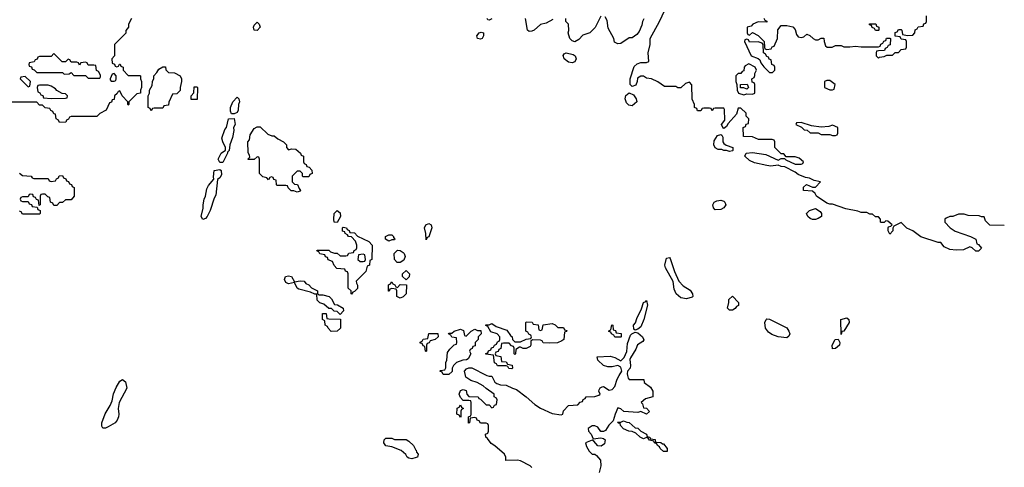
# Model space of a CAD drawing. Header units: inches. Extents: x 2710751 to 2829008, y 857003 to 965602.
# Tile 140 of 256: x 2737231 to 2744110, y 919359 to 922482. Entities that reach past the tile are written whole.
import ezdxf

# ---------------------------------------------------------------- set-up
doc = ezdxf.new("R2010")
doc.units = ezdxf.units.IN
doc.header["$MEASUREMENT"] = 0
for name, color, linetype in [('C7931', 7, 'Continuous'), ('C7932', 7, 'Continuous'), ('C7941', 7, 'Continuous'), ('C7942', 7, 'Continuous')]:
    doc.layers.add(name, color=color, linetype=linetype)

msp = doc.modelspace()

# ---------------------------------------------------------------- linework, layer by layer
at = {"layer": 'C7931', "color": 2, "elevation": 14}
msp.add_lwpolyline([(2737830, 919631.5), (2737812.1, 919632.1), (2737805.1, 919645.1), (2737806, 919670), (2737827.2, 919732.8), (2737863.6, 919790), (2737877.4, 919822.6), (2737887.5, 919872.5), (2737904.4, 919915.6), (2737930, 919959.1), (2737950, 919971.3), (2737970, 919954.8), (2737978.4, 919910), (2737925.5, 919810), (2737918, 919770), (2737924.4, 919730), (2737922.4, 919710), (2737913.1, 919686.9), (2737899.1, 919670), (2737850, 919641)], close=True, dxfattribs=at)
msp.add_lwpolyline([(2740000, 919426.5), (2739970, 919419), (2739950, 919422), (2739938, 919430), (2739929, 919449), (2739897.2, 919477.2), (2739830, 919502), (2739789.4, 919509.4), (2739775.3, 919530), (2739778, 919550), (2739790, 919562), (2739830, 919562), (2739850, 919552), (2739930, 919552), (2739950, 919542), (2739982, 919510), (2739999.6, 919479.6), (2740000, 919478)], dxfattribs=at)
at = {"layer": 'C7932', "color": 2, "elevation": 14}
for points in [[(2738012, 922490), (2737992, 922450), (2737992, 922430), (2737972.7, 922407.3), (2737971.6, 922388.4), (2737894, 922310), (2737894, 922230), (2737874, 922210), (2737878, 922178), (2737892.7, 922172.7), (2737898, 922158), (2737910, 922154), (2737922, 922158), (2737927.3, 922172.7), (2737932.7, 922172.7), (2737938, 922158), (2737954, 922150), (2737954, 922130), (2737990, 922094), (2738070, 922094), (2738074, 922090), (2738074, 922070), (2738082, 922050), (2738082, 922010), (2738074, 921990), (2738074, 921970), (2738050, 921966), (2738014, 921930), (2737994, 921910), (2737994, 921890), (2737990, 921886), (2737986, 921890), (2737986, 921910), (2737946, 921950), (2737930, 921986), (2737918, 921982), (2737912.7, 921967.3), (2737894, 921950), (2737890, 921926), (2737878, 921922), (2737872, 921908), (2737858, 921902), (2737834, 921850), (2737790, 921828), (2737770, 921808), (2737590, 921806), (2737578, 921802), (2737572.7, 921787.3), (2737558, 921782), (2737552.7, 921767.3), (2737510, 921766), (2737502, 921782), (2737486, 921790), (2737482, 921822), (2737470, 921826), (2737462, 921842), (2737448, 921848), (2737442, 921862), (2737408.4, 921868.4), (2737390, 921886), (2737370, 921886), (2737350, 921906), (2737150, 921908)], [(2737230, 921412), (2737250, 921394), (2737311.6, 921391.6), (2737318, 921378), (2737330, 921374), (2737430, 921374), (2737438, 921358), (2737450, 921354), (2737482, 921358), (2737487.3, 921372.7), (2737502, 921378), (2737507.3, 921392.7), (2737530, 921394), (2737538, 921378), (2737552.7, 921372.7), (2737558, 921358), (2737572.7, 921352.7), (2737578, 921338), (2737592.7, 921332.7), (2737598, 921318), (2737611.6, 921311.6), (2737612, 921250), (2737590, 921226), (2737550, 921226), (2737530, 921206), (2737510, 921206), (2737490, 921186), (2737470, 921186), (2737462, 921202), (2737446, 921210), (2737442, 921242), (2737427.3, 921247.3), (2737410, 921266), (2737390, 921266), (2737378, 921262), (2737374, 921250), (2737374, 921190), (2737366, 921186), (2737362, 921222), (2737347.3, 921227.3), (2737342, 921242), (2737327.3, 921247.3), (2737322, 921262), (2737310, 921266), (2737298, 921262), (2737290, 921246), (2737250, 921246), (2737238, 921242), (2737234, 921230), (2737238, 921218), (2737250, 921214), (2737290, 921214), (2737298, 921198), (2737312.7, 921192.7), (2737318, 921178), (2737354, 921174), (2737358, 921158), (2737374, 921150), (2737374, 921130), (2737370, 921126), (2737250, 921126), (2737242, 921142), (2737230, 921146)]]:
    msp.add_lwpolyline(points, dxfattribs=at)
for points in [[(2738890, 922406), (2738870, 922409), (2738863.7, 922430), (2738870, 922444.7), (2738890, 922464.7), (2738904.7, 922450), (2738910.5, 922430.5)], [(2737470, 922246), (2737450, 922226), (2737370, 922226), (2737358, 922222), (2737352.7, 922207.3), (2737338, 922202), (2737332.7, 922187.3), (2737298, 922182), (2737294, 922170), (2737298, 922158), (2737312.7, 922152.7), (2737318, 922138), (2737332.7, 922132.7), (2737350, 922114), (2737530, 922114), (2737542, 922102), (2737576.4, 922103.6), (2737590, 922114), (2737610, 922094), (2737690, 922094), (2737710, 922074), (2737790, 922074), (2737796.4, 922083.6), (2737796.4, 922096.4), (2737782, 922122), (2737767.3, 922127.3), (2737762, 922162), (2737750, 922166), (2737710, 922166), (2737702, 922182), (2737690, 922186), (2737658, 922182), (2737650, 922166), (2737642, 922182), (2737630, 922186), (2737590, 922186), (2737582, 922202), (2737570, 922206), (2737551.6, 922188.4), (2737528.4, 922188.4)], [(2738150, 921846), (2738142, 921862), (2738128, 921870), (2738128, 921952), (2738138, 921970), (2738138, 921990), (2738156.4, 922023.6), (2738158, 922050), (2738167.3, 922072.7), (2738168.4, 922091.6), (2738190, 922114), (2738203.1, 922136.9), (2738230, 922154), (2738250, 922154), (2738252.7, 922132.7), (2738270, 922114), (2738311.6, 922111.6), (2738352, 922090), (2738362, 922070), (2738362, 922050), (2738352, 922010), (2738351.6, 921988.4), (2738330, 921966), (2738298, 921962), (2738272.7, 921907.3), (2738270, 921886), (2738238, 921882), (2738230, 921866), (2738170, 921866), (2738158, 921862)], [(2737270, 922086), (2737238, 922082), (2737234, 922070), (2737290, 922014), (2737302, 922018), (2737306, 922050)], [(2737890, 922106), (2737878, 922102), (2737862, 922070), (2737862, 922062), (2737870, 922054), (2737890, 922054), (2737902, 922058), (2737906, 922070), (2737906, 922090)], [(2737430, 922026), (2737370, 922026), (2737358, 922022), (2737354, 922010), (2737358, 921978), (2737372.7, 921972.7), (2737378, 921958), (2737392.7, 921952.7), (2737398, 921938), (2737450, 921932), (2737550, 921934), (2737562, 921938), (2737566, 921950), (2737550, 921966), (2737527.3, 921967.3), (2737490, 921988), (2737480.4, 922000.4), (2737450, 922018)], [(2738430, 921926), (2738428, 921930), (2738428, 921950), (2738447.3, 921972.7), (2738450, 922014), (2738470, 922014), (2738474, 922010), (2738470, 921926)], [(2738710, 921826), (2738703.7, 921843.7), (2738702.7, 921870), (2738721.2, 921910), (2738750, 921942), (2738762, 921930), (2738766, 921910), (2738758.8, 921890), (2738757.3, 921850), (2738750, 921835.3), (2738730, 921826)], [(2738630, 921486), (2738618, 921510), (2738638, 921550), (2738668, 921572), (2738668.7, 921590), (2738649.4, 921629.4), (2738644.1, 921655.9), (2738664.8, 921715.2), (2738675.3, 921730), (2738689.4, 921790.6), (2738730, 921794), (2738736, 921750), (2738724.7, 921730), (2738726, 921710), (2738718.8, 921661.2), (2738698, 921610), (2738694, 921570), (2738682, 921558), (2738682, 921550), (2738650, 921486)], [(2739110, 921574), (2739130, 921582), (2739159.6, 921579.6), (2739194, 921550), (2739198, 921538), (2739214, 921530), (2739214, 921490), (2739218, 921478), (2739232.7, 921472.7), (2739238, 921458), (2739252.7, 921452.7), (2739272.7, 921432.7), (2739274, 921410), (2739258, 921402), (2739250, 921386), (2739210, 921386), (2739206, 921390), (2739206, 921410), (2739190, 921426), (2739170, 921426), (2739134, 921390), (2739134, 921350), (2739150, 921334), (2739172.7, 921332.7), (2739183.6, 921303.6), (2739194, 921290), (2739190, 921286), (2739170, 921278), (2739147.3, 921287.3), (2739128.4, 921288.4), (2739106, 921310), (2739102, 921322), (2739090, 921326), (2739030, 921326), (2739026, 921330), (2739022, 921362), (2739007.3, 921367.3), (2739002, 921382), (2738990, 921386), (2738978, 921382), (2738970, 921366), (2738958, 921378), (2738930, 921386), (2738906, 921410), (2738906, 921510), (2738902, 921522), (2738890, 921526), (2738870, 921506), (2738830, 921506), (2738826, 921510), (2738838, 921522), (2738836.4, 921536.4), (2738827.3, 921552.7), (2738826, 921630), (2738836.4, 921643.6), (2738840.4, 921679.6), (2738870, 921722), (2738890, 921734), (2738910, 921734), (2738963.6, 921683.6), (2738992.7, 921672.7), (2739010, 921672), (2739034, 921650), (2739074, 921630), (2739094, 921610), (2739094, 921590)], [(2738510, 921089), (2738499, 921110), (2738513.6, 921166.4), (2738512.7, 921190), (2738520.9, 921230), (2738529.2, 921250), (2738538.9, 921301.1), (2738550, 921324.7), (2738588, 921370), (2738584.7, 921384.7), (2738589.5, 921430.5), (2738630, 921438), (2738638, 921430), (2738639.8, 921400.2), (2738630, 921378), (2738612, 921368), (2738602, 921258), (2738590, 921238), (2738561, 921150), (2738541, 921110), (2738530, 921095.3)], [(2739450, 921066), (2739428.7, 921068.7), (2739426, 921090), (2739428.7, 921130), (2739450, 921152), (2739470, 921134), (2739471.3, 921110)], [(2739550, 920566), (2739546, 920570), (2739546, 920590), (2739526, 920610), (2739526, 920710), (2739522, 920722), (2739507.3, 920727.3), (2739502, 920742), (2739447.3, 920747.3), (2739427.3, 920767.3), (2739415.3, 920795.3), (2739387.3, 920807.3), (2739382, 920822), (2739368, 920828), (2739362, 920842), (2739328.4, 920848.4), (2739322, 920862), (2739306, 920870), (2739310, 920874), (2739390, 920874), (2739403.6, 920863.6), (2739430, 920854), (2739450, 920854), (2739470, 920834), (2739510, 920834), (2739522, 920838), (2739530, 920854), (2739562, 920858), (2739567.3, 920872.7), (2739582, 920878), (2739586, 920890), (2739586, 920910), (2739576.4, 920936.4), (2739550, 920966), (2739528.4, 920968.4), (2739522, 920982), (2739506, 920990), (2739502, 921002), (2739487.3, 921007.3), (2739486, 921030), (2739490, 921034), (2739514, 921030), (2739518, 921018), (2739532, 921012), (2739538, 920998), (2739570, 920994), (2739591.6, 920971.6), (2739670, 920934), (2739694, 920910), (2739692, 920810), (2739678, 920802), (2739674, 920770), (2739658, 920762), (2739650, 920726), (2739582, 920658), (2739583.6, 920643.6), (2739592, 920630), (2739590, 920606), (2739570, 920586), (2739558, 920582)], [(2739810, 920938), (2739786, 920950), (2739786, 920970), (2739810, 920982), (2739830, 920982), (2739842, 920970), (2739842, 920962), (2739852, 920950), (2739850, 920946), (2739830, 920946)], [(2739630, 920846), (2739598, 920842), (2739594, 920810), (2739610, 920794), (2739630, 920794), (2739642, 920798), (2739646, 920810), (2739642, 920842)], [(2739867.3, 920787.3), (2739848.7, 920810), (2739848.4, 920851.6), (2739870, 920874), (2739890, 920872), (2739910, 920858), (2739918, 920850), (2739924.7, 920830), (2739914.8, 920805.2), (2739890, 920788)], [(2739150, 920654), (2739190, 920661), (2739218, 920658), (2739230, 920642), (2739250, 920632), (2739270, 920612), (2739311.3, 920591.3), (2739312.7, 920572.7), (2739322, 920562), (2739350, 920562), (2739394, 920550), (2739410, 920534), (2739430, 920494), (2739451.6, 920491.6), (2739492, 920470), (2739494, 920450), (2739470, 920426), (2739450, 920446), (2739427.3, 920447.3), (2739410, 920466), (2739390, 920466), (2739356.4, 920496.4), (2739327.3, 920507.3), (2739310, 920526), (2739306, 920566), (2739294, 920566), (2739262, 920582), (2739181.5, 920601.5), (2739169, 920610), (2739150, 920648), (2739110, 920639), (2739090, 920648), (2739081.2, 920670), (2739089.2, 920690.8), (2739110, 920696), (2739130.7, 920690.7)], [(2739930, 920666), (2739906, 920690), (2739906, 920710), (2739930, 920731.3), (2739954, 920710), (2739952.7, 920687.3)], [(2739870, 920614), (2739890, 920634), (2739932.7, 920632.7), (2739932, 920570), (2739910, 920548), (2739890, 920538), (2739866, 920550), (2739866, 920590), (2739862, 920602), (2739830, 920606), (2739818, 920602), (2739812.7, 920587.3), (2739807.3, 920587.3), (2739808.4, 920631.6), (2739822, 920638), (2739830, 920654), (2739838, 920638), (2739852.7, 920632.7), (2739858, 920618)], [(2739407.3, 920307.3), (2739386, 920330), (2739382, 920342), (2739366, 920350), (2739362, 920382), (2739346, 920390), (2739347.3, 920432.7), (2739372.7, 920432.7), (2739378, 920398), (2739390, 920394), (2739472.7, 920392.7), (2739472, 920330), (2739450, 920308)]]:
    msp.add_lwpolyline(points, close=True, dxfattribs=at)
at = {"layer": 'C7941', "color": 2, "elevation": 14}
for points in [[(2740810, 919358), (2740798, 919370), (2740730, 919404), (2740710, 919409), (2740627.3, 919407.3), (2740628, 919430), (2740618, 919450), (2740550, 919508.7), (2740524.1, 919524.1), (2740500.4, 919560.4), (2740488, 919570), (2740486, 919590), (2740502, 919598), (2740506, 919610), (2740506, 919650), (2740502, 919662), (2740490, 919666), (2740450, 919666), (2740442, 919682), (2740427.3, 919687.3), (2740422, 919702), (2740410, 919706), (2740378, 919702), (2740374, 919670), (2740367.3, 919667.3), (2740366, 919710), (2740382, 919718), (2740386, 919730), (2740386, 919810), (2740382, 919822), (2740370, 919826), (2740330, 919826), (2740310, 919846), (2740302, 919870), (2740310, 919894), (2740330, 919902), (2740350, 919894), (2740354, 919870), (2740370, 919854), (2740434, 919850), (2740438, 919838), (2740450, 919834), (2740490, 919794), (2740510, 919794), (2740530, 919774), (2740542, 919778), (2740547.3, 919792.7), (2740562, 919798), (2740566, 919830), (2740562, 919842), (2740546, 919850), (2740546, 919870), (2740488.9, 919908.9), (2740470, 919928), (2740426, 919950), (2740384, 919964), (2740347.3, 919987.3), (2740344.9, 920000)], [(2740495, 920000), (2740510, 919994), (2740530, 919994), (2740550, 919954), (2740563.6, 919943.6), (2740590, 919934), (2740630, 919932), (2740674, 919910), (2740702, 919902), (2740770, 919851.3), (2740830, 919796), (2740870, 919770.8), (2740950, 919734.8), (2741014.6, 919725.4), (2741026, 919730), (2741030, 919754), (2741066, 919790), (2741130, 919794), (2741147.3, 919812.7), (2741162, 919818), (2741167.3, 919832.7), (2741182, 919838), (2741188.4, 919851.6), (2741250, 919854), (2741278, 919862), (2741286, 919870), (2741278, 919890), (2741280.4, 919899.6), (2741287.3, 919912.7), (2741300.4, 919919.6), (2741310, 919922), (2741350, 919898), (2741370, 919902.8), (2741390, 919922.8), (2741405.4, 919974.6), (2741420.3, 920000)], [(2741478.1, 920000), (2741482, 919982), (2741490, 919972), (2741591.6, 919971.6), (2741594, 919950), (2741638, 919918), (2741654, 919890), (2741654, 919850), (2741603.6, 919836.4), (2741574, 919810), (2741582, 919802), (2741590, 919774), (2741610, 919772), (2741632, 919748), (2741610, 919728.7), (2741570, 919748), (2741550, 919742), (2741452.7, 919747.3), (2741430, 919768), (2741410, 919774), (2741391, 919730), (2741378, 919682), (2741347.5, 919652.5), (2741323.6, 919616.4), (2741310, 919608), (2741290, 919608), (2741270, 919638), (2741250, 919648), (2741230, 919648), (2741202, 919630), (2741204.7, 919610), (2741224.7, 919590), (2741238, 919558), (2741290, 919564), (2741310, 919561), (2741321, 919550), (2741317.3, 919522.7), (2741293.2, 919506.8), (2741270, 919509.2), (2741242, 919542), (2741230, 919548.7), (2741184.7, 919530), (2741190, 919504.7), (2741210, 919471), (2741230, 919451), (2741250, 919451), (2741262, 919442), (2741287.9, 919407.9), (2741290.8, 919370), (2741278.5, 919321.5)], [(2740000, 919478), (2740003.6, 919463.6), (2740014, 919450), (2740010, 919429), (2740000, 919426.5)]]:
    msp.add_lwpolyline(points, dxfattribs=at)
for points in [[(2740310, 919706), (2740302, 919722), (2740286, 919730), (2740288.4, 919771.6), (2740302, 919778), (2740310, 919794), (2740318, 919778), (2740332, 919770), (2740318, 919762), (2740314, 919750), (2740314, 919710)], [(2741722, 919522), (2741730, 919522), (2741754, 919490), (2741754, 919470), (2741750, 919468), (2741728.9, 919468.9), (2741706, 919490), (2741702, 919502), (2741686, 919510), (2741682, 919522), (2741666, 919530), (2741662, 919542), (2741630, 919548), (2741622, 919562), (2741610, 919566), (2741590, 919558), (2741566, 919570), (2741536.4, 919596.4), (2741510, 919608), (2741486, 919610), (2741450, 919628), (2741428, 919650), (2741426, 919666), (2741414, 919666), (2741407.3, 919672.7), (2741430, 919674), (2741450, 919682), (2741472.7, 919672.7), (2741490, 919672), (2741530, 919634), (2741550, 919632), (2741570, 919612), (2741611.1, 919591.1), (2741614, 919574), (2741634, 919570), (2741638, 919558), (2741670, 919552), (2741674, 919534), (2741710, 919532)]]:
    msp.add_lwpolyline(points, close=True, dxfattribs=at)
at = {"layer": 'C7942', "color": 2, "elevation": 14}
for points in [[(2744110, 921046), (2744010, 921048.7), (2743978, 921078), (2743970, 921106), (2743950, 921106), (2743934, 921114), (2743856.4, 921116.4), (2743830, 921126), (2743790, 921126), (2743750, 921108), (2743730, 921108), (2743703.6, 921096.4), (2743694, 921090), (2743694, 921070), (2743732, 921030), (2743766.4, 921006.4), (2743874, 920970), (2743910, 920952), (2743918, 920918), (2743930, 920914), (2743951.1, 920888.9), (2743930, 920866), (2743910, 920866), (2743886, 920890), (2743870, 920898), (2743824.7, 920875.3), (2743773.6, 920873.6), (2743730, 920878), (2743690, 920898), (2743667.3, 920927.3), (2743648.4, 920928.4), (2743526.6, 920966.6), (2743470, 921008.7), (2743430, 921028.7), (2743390, 921068), (2743338, 921042), (2743332, 921028), (2743331.3, 921010), (2743310, 920986), (2743298, 921010), (2743298, 921030), (2743302, 921038), (2743318, 921042), (2743326, 921050), (2743296.4, 921076.4), (2743282, 921078), (2743270, 921066), (2743250, 921068), (2743246, 921070), (2743246, 921090), (2743230, 921106), (2743210, 921106), (2743190, 921126), (2743170, 921126), (2743150, 921138), (2743110, 921138), (2743087.3, 921147.3), (2743003.1, 921163.1), (2742910, 921195.3), (2742890, 921195.3), (2742870, 921202), (2742798, 921250), (2742788.4, 921268.4), (2742770, 921286), (2742706, 921290), (2742707.3, 921312.7), (2742728.4, 921331.6), (2742770, 921314), (2742790, 921314), (2742826, 921350), (2742781.2, 921361.2), (2742750, 921376), (2742721.2, 921381.2), (2742670, 921402), (2742650, 921418), (2742576.4, 921456.4), (2742550, 921458), (2742530, 921468), (2742478.8, 921461.2), (2742450, 921464), (2742363.7, 921483.7), (2742330, 921499), (2742298, 921530), (2742306, 921550), (2742350, 921554.8), (2742442.8, 921542.8), (2742530, 921502), (2742550, 921514), (2742574, 921514), (2742583.6, 921503.6), (2742650, 921474), (2742690, 921474), (2742702, 921478), (2742706, 921490), (2742676.4, 921516.4), (2742650, 921526), (2742586, 921526), (2742570, 921546), (2742550, 921546), (2742506, 921590), (2742506, 921630), (2742502, 921642), (2742487.3, 921647.3), (2742392.7, 921647.3), (2742350, 921666), (2742287.3, 921667.3), (2742286, 921730), (2742302, 921738), (2742307.3, 921752.7), (2742322, 921758), (2742326, 921790), (2742306, 921810), (2742306, 921830), (2742270, 921866), (2742250, 921866), (2742238, 921822), (2742181, 921759), (2742170, 921738), (2742150, 921722), (2742144.7, 921724.7), (2742135.3, 921750), (2742158, 921782), (2742155.3, 921855.3), (2742150, 921866), (2742090, 921866), (2742078, 921862), (2742070, 921846), (2742062, 921862), (2742050, 921866), (2742010, 921866), (2741998, 921862), (2741990, 921846), (2741967.3, 921847.3), (2741962, 921862), (2741946, 921870), (2741946, 921890), (2741928.4, 921928.4), (2741927.3, 922027.3), (2741910, 922046), (2741883.6, 922036.4), (2741850, 922006), (2741830, 922006), (2741815.3, 922015.3), (2741736.4, 922016.4), (2741690, 922048), (2741646, 922070), (2741610, 922075.3), (2741590, 922088), (2741570, 922088), (2741546.4, 922073.6), (2741544.7, 922050), (2741534.8, 922025.2), (2741510, 922015.3), (2741495.3, 922030), (2741495.3, 922070), (2741524.2, 922155.8), (2741545.8, 922174.2), (2741570, 922184), (2741610, 922184.7), (2741626, 922190), (2741622, 922250), (2741635.3, 922310), (2741635.3, 922350), (2741702, 922470), (2741739, 922550)], [(2740530, 922489), (2740510, 922478), (2740502, 922482), (2740498, 922490)], [(2740955.3, 922484.7), (2740910, 922458), (2740870, 922448.7), (2740824.7, 922410), (2740810, 922401.2), (2740790, 922399), (2740779, 922410), (2740764, 922490)], [(2741290, 922506), (2741251.6, 922428.4), (2741214, 922390), (2741166.4, 922373.6), (2741136.8, 922343.2), (2741110, 922329), (2741090, 922334), (2741074, 922350), (2741064, 922390), (2741068, 922408), (2741066, 922450), (2741046, 922470), (2741046, 922490)], [(2741591.6, 922488.4), (2741582, 922470), (2741576.9, 922443.1), (2741559.8, 922400.2), (2741542, 922378), (2741510, 922355.3), (2741490, 922355.3), (2741430, 922317.2), (2741410, 922314), (2741386.3, 922326.3), (2741382, 922350), (2741343.1, 922423.1), (2741336.4, 922476.4), (2741322, 922502)], [(2742430, 922494), (2742438, 922478), (2742452, 922472), (2742450, 922466), (2742390, 922468), (2742354, 922450), (2742342, 922438), (2742314, 922430), (2742314, 922390), (2742318, 922378), (2742330, 922374), (2742350, 922392), (2742391.1, 922371.1), (2742432, 922330), (2742434, 922290), (2742438, 922278), (2742450, 922274), (2742482, 922278), (2742488, 922292), (2742502, 922298), (2742526, 922350), (2742528.4, 922411.6), (2742550, 922442), (2742590, 922442), (2742631.6, 922431.6), (2742650, 922414), (2742658, 922378), (2742670, 922362), (2742690, 922358), (2742710, 922362), (2742730, 922382), (2742751.6, 922371.6), (2742774, 922350), (2742790, 922342), (2742810, 922342), (2742830, 922354), (2742850, 922354), (2742851.3, 922330), (2742861, 922301), (2742871.6, 922291.6), (2742908.4, 922291.6), (2742930, 922302), (2742970, 922302), (2742990, 922294), (2743030, 922292), (2743070, 922298), (2743110, 922292), (2743230, 922294), (2743242, 922298), (2743247.3, 922312.7), (2743262, 922318), (2743267.3, 922332.7), (2743282, 922338), (2743287.3, 922352.7), (2743310, 922354), (2743314, 922350), (2743312.7, 922307.3), (2743298, 922302), (2743292.7, 922287.3), (2743278, 922282), (2743272.7, 922267.3), (2743230, 922266), (2743218, 922262), (2743214, 922250), (2743214, 922230), (2743230, 922214), (2743238, 922222), (2743270, 922226), (2743290, 922234), (2743330, 922234), (2743347.3, 922252.7), (2743370, 922254), (2743390, 922274), (2743422, 922278), (2743426, 922290), (2743426, 922330), (2743422, 922342), (2743390, 922346), (2743382, 922362), (2743347.3, 922367.3), (2743347.3, 922392.7), (2743362, 922398), (2743370, 922414), (2743390, 922414), (2743394, 922410), (2743398, 922378), (2743432.7, 922372.7), (2743470, 922374), (2743486, 922390), (2743487.3, 922412.7), (2743502, 922418), (2743507.3, 922432.7), (2743542, 922438), (2743547.3, 922452.7), (2743562, 922458), (2743566, 922470), (2743566, 922510)], [(2741420.3, 920000), (2741438, 920030), (2741430, 920058), (2741410, 920068.7), (2741370, 920059), (2741340.2, 920060.2), (2741310, 920068.7), (2741270, 920106), (2741266, 920130), (2741355.3, 920135.3), (2741390, 920124.7), (2741430, 920102), (2741454.8, 920125.2), (2741472.7, 920167.3), (2741477.2, 920222.8), (2741499, 920281), (2741508.7, 920291.3), (2741530, 920302), (2741550, 920298), (2741582, 920270), (2741592, 920248), (2741583.6, 920236.4), (2741546.2, 920213.8), (2741536.7, 920183.3), (2741497.3, 920122.7), (2741494, 920110), (2741498.8, 920070), (2741496, 920050), (2741478, 920030), (2741476, 920010), (2741478.1, 920000)], [(2740344.9, 920000), (2740339, 920030), (2740353.6, 920046.4), (2740370, 920052), (2740390, 920052), (2740490, 920002), (2740495, 920000)]]:
    msp.add_lwpolyline(points, dxfattribs=at)
for points in [[(2743210, 922406), (2743202, 922422), (2743187.3, 922427.3), (2743182, 922442), (2743167.3, 922447.3), (2743167.3, 922452.7), (2743212.7, 922452.7), (2743218, 922438), (2743234, 922430), (2743234, 922410), (2743230, 922406)], [(2740450, 922346), (2740429, 922350), (2740424, 922370), (2740442, 922390), (2740456, 922396), (2740470.8, 922390.8), (2740470.7, 922369.3), (2740462, 922350)], [(2742310, 922346), (2742298, 922342), (2742294, 922330), (2742342, 922230), (2742391, 922211), (2742402, 922202), (2742410, 922182), (2742430, 922154), (2742470, 922114), (2742490, 922114), (2742506, 922130), (2742506, 922150), (2742502, 922162), (2742486, 922170), (2742482, 922202), (2742467.3, 922207.3), (2742462, 922222), (2742450, 922226), (2742442, 922242), (2742428, 922250), (2742426, 922310), (2742418, 922318), (2742390, 922328), (2742330, 922326), (2742322, 922342)], [(2741090, 922182), (2741065.1, 922185.1), (2741036, 922210), (2741027, 922233), (2741036, 922244), (2741050, 922251), (2741098.4, 922238.4), (2741111, 922230), (2741118.8, 922210), (2741110, 922189.3)], [(2742324.7, 922175.3), (2742299.6, 922160.4), (2742292, 922150), (2742290, 922126), (2742278, 922122), (2742270, 922106), (2742250, 922106), (2742234, 922090), (2742234, 922050), (2742242, 922030), (2742244.7, 921990), (2742254, 921970), (2742290, 921958), (2742310, 921964.7), (2742350, 921962), (2742366, 921970), (2742366, 922030), (2742362, 922042), (2742347.3, 922047.3), (2742346, 922070), (2742362, 922078), (2742368, 922092), (2742368, 922108), (2742379, 922130), (2742368.7, 922150)], [(2742310, 921998), (2742290, 922008), (2742268, 922008), (2742266, 922030), (2742312.7, 922032.7), (2742322, 922010)], [(2742890, 922058), (2742870, 922058), (2742854, 922050), (2742854, 922010), (2742890, 921992), (2742910, 921994), (2742922, 921998), (2742928, 922030)], [(2741510, 921882), (2741485.6, 921885.6), (2741470, 921902), (2741460.9, 921930), (2741466.6, 921953.4), (2741490, 921972), (2741519.1, 921959.1), (2741538, 921930), (2741542, 921910)], [(2742690, 921766), (2742658, 921762), (2742654, 921750), (2742692.7, 921732.7), (2742712.7, 921712.7), (2742731.6, 921711.6), (2742752.7, 921692.7), (2742810, 921692), (2742830, 921682), (2742890, 921682), (2742910, 921674), (2742930, 921674), (2742942, 921678), (2742946, 921690), (2742946, 921730), (2742910, 921746), (2742883.6, 921736.4), (2742830, 921732.3), (2742762, 921742)], [(2742190, 921562), (2742169.2, 921569.2), (2742150, 921569.3), (2742136.5, 921576.5), (2742110, 921576), (2742089.3, 921589.3), (2742080.9, 921610), (2742083.7, 921636.3), (2742105.6, 921674.4), (2742130, 921682), (2742136.9, 921676.9), (2742143.6, 921663.6), (2742144, 921630), (2742150, 921618), (2742166, 921606), (2742214, 921590), (2742214, 921570), (2742210, 921568)], [(2742090, 921155.3), (2742079, 921170), (2742074, 921190), (2742082, 921210), (2742101.5, 921218.5), (2742130, 921222.8), (2742150, 921216), (2742158, 921210), (2742164.7, 921190), (2742150, 921169.2), (2742130, 921157.2)], [(2742770, 921088.7), (2742754.6, 921094.6), (2742738, 921110), (2742728, 921130), (2742750, 921151.3), (2742790, 921164.7), (2742823.6, 921143.6), (2742832, 921130), (2742832, 921110), (2742810, 921095.3), (2742790, 921088.7)], [(2740070, 920946), (2740068, 920990), (2740059, 921030), (2740069.5, 921050.5), (2740090, 921061), (2740104.7, 921050), (2740110.6, 921029.4), (2740090, 920966), (2740078, 920962)], [(2741890, 920535.3), (2741850, 920542), (2741818, 920570), (2741803.1, 920603.1), (2741796.4, 920656.4), (2741742.7, 920750), (2741739.3, 920770), (2741750, 920818), (2741770, 920822), (2741775.3, 920815.3), (2741805.4, 920725.4), (2741836.9, 920656.9), (2741865.4, 920625.4), (2741914.4, 920594.4), (2741932, 920570), (2741934, 920550), (2741930, 920546)], [(2742190, 920455.3), (2742175.3, 920470), (2742186, 920510), (2742186, 920530), (2742210, 920552), (2742254, 920510), (2742252.7, 920487.3), (2742238, 920482), (2742230, 920468), (2742210, 920455.3)], [(2741530, 920315.3), (2741522, 920322), (2741519, 920350), (2741532.3, 920367.7), (2741542.5, 920397.5), (2741576.2, 920463.8), (2741589.4, 920510), (2741604.7, 920515.3), (2741610, 920522), (2741617.3, 920490), (2741590.5, 920389.5), (2741570, 920338), (2741550, 920322)], [(2740870, 920314), (2740882, 920318), (2740887.3, 920352.7), (2740950, 920362), (2740972.7, 920352.7), (2740990, 920334), (2741030, 920334), (2741038, 920318), (2741052.7, 920312.7), (2741050, 920306), (2741038, 920302), (2741032, 920250), (2741019.6, 920240.4), (2740987.3, 920227.3), (2740930, 920226), (2740888.4, 920228.4), (2740882, 920242), (2740870, 920246), (2740812.7, 920247.3), (2740802, 920238), (2740802, 920210), (2740798, 920202), (2740768.4, 920188.4), (2740748, 920188), (2740730, 920198), (2740723.6, 920196.4), (2740698, 920182), (2740694, 920150), (2740690, 920146), (2740686, 920150), (2740686, 920190), (2740682, 920202), (2740667.3, 920207.3), (2740650, 920226), (2740610, 920226), (2740598, 920222), (2740592.7, 920187.3), (2740578, 920182), (2740572.7, 920167.3), (2740558, 920162), (2740554, 920150), (2740558, 920138), (2740592.7, 920132.7), (2740598, 920098), (2740630, 920094), (2740638, 920078), (2740672.7, 920072.7), (2740674, 920050), (2740670, 920046), (2740647.3, 920047.3), (2740642, 920062), (2740630, 920066), (2740570, 920066), (2740562, 920082), (2740548.4, 920088.4), (2740542, 920142), (2740487.3, 920147.3), (2740487.3, 920152.7), (2740502, 920158), (2740507.3, 920172.7), (2740522, 920178), (2740527.3, 920192.7), (2740542, 920198), (2740548, 920212), (2740562, 920218), (2740570, 920234), (2740582, 920238), (2740586, 920250), (2740586, 920270), (2740566, 920290), (2740523.1, 920303.1), (2740502, 920342), (2740487.3, 920347.3), (2740487.3, 920352.7), (2740510, 920354), (2740530, 920362), (2740561, 920341), (2740635.3, 920315.3), (2740659.6, 920279.6), (2740672, 920270), (2740674, 920250), (2740690, 920234), (2740730, 920234), (2740770, 920254), (2740802, 920258), (2740806, 920270), (2740802, 920282), (2740787.3, 920287.3), (2740782, 920302), (2740766, 920310), (2740766, 920370), (2740770, 920374), (2740811.6, 920371.6), (2740818, 920358), (2740852.7, 920352.7), (2740858, 920318)], [(2741390, 920266), (2741382, 920282), (2741366, 920290), (2741362, 920302), (2741347.3, 920307.3), (2741350, 920314), (2741362, 920318), (2741367.3, 920352.7), (2741374, 920350), (2741378, 920318), (2741392.7, 920312.7), (2741398, 920298), (2741432.7, 920292.7), (2741434, 920270), (2741430, 920266)], [(2742590, 920262), (2742530, 920268.7), (2742485.6, 920285.6), (2742462, 920302), (2742442, 920330), (2742438, 920370), (2742446, 920390), (2742450, 920394), (2742470, 920392), (2742590, 920332), (2742604.7, 920310), (2742611, 920290), (2742605.4, 920274.6)], [(2742970, 920286), (2742968, 920390), (2743010, 920401), (2743024.7, 920390), (2743026, 920370), (2742990, 920308), (2742974, 920306)], [(2740070, 920166), (2740066, 920170), (2740062, 920202), (2740050, 920206), (2740042, 920222), (2740030, 920226), (2740028, 920232), (2740042, 920238), (2740050, 920252), (2740082, 920258), (2740090, 920292), (2740152.7, 920292.7), (2740154, 920270), (2740134, 920250), (2740098, 920242), (2740092, 920228), (2740078, 920222), (2740074, 920210), (2740074, 920170)], [(2740190, 920006), (2740182, 920022), (2740166, 920030), (2740170, 920034), (2740202, 920038), (2740207.3, 920052.7), (2740208, 920090), (2740214.6, 920105.4), (2740220.4, 920159.6), (2740236.4, 920183.6), (2740267.3, 920212.7), (2740282, 920218), (2740286, 920230), (2740282, 920262), (2740250, 920266), (2740242, 920282), (2740226, 920290), (2740230, 920294), (2740250, 920294), (2740266, 920310), (2740310, 920322), (2740332.7, 920312.7), (2740338, 920278), (2740350, 920274), (2740386, 920310), (2740410, 920322), (2740430, 920314), (2740452.7, 920312.7), (2740454, 920290), (2740434, 920270), (2740434, 920250), (2740414, 920230), (2740412.7, 920207.3), (2740398, 920202), (2740392.7, 920187.3), (2740378, 920182), (2740374, 920170), (2740382, 920150), (2740363.6, 920116.4), (2740351.6, 920108.4), (2740327.3, 920107.3), (2740282, 920090), (2740262, 920070), (2740252, 920050), (2740251.6, 920028.4), (2740230, 920006)], [(2742910, 920186), (2742908, 920210), (2742928.9, 920251.1), (2742950, 920254), (2742961, 920230), (2742958, 920210), (2742930, 920188)]]:
    msp.add_lwpolyline(points, close=True, dxfattribs=at)

doc.saveas('drawing.dxf')
